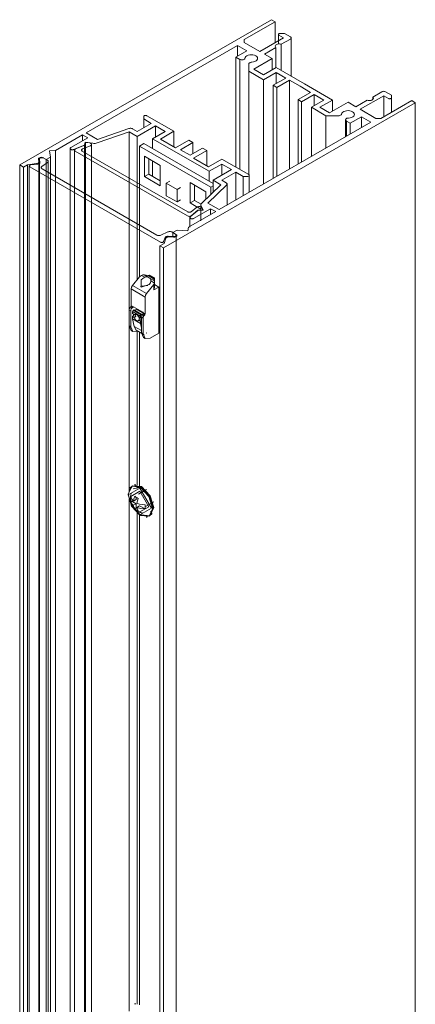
# Model space of a CAD drawing. Header units: millimetres. Extents: x -6559 to -5549, y 220 to 1800.
# Tile 4 of 4: x -6071 to -5993, y 1607 to 1800. Entities that reach past the tile are written whole.
import ezdxf

# ---------------------------------------------------------------- set-up
doc = ezdxf.new("R2010")
doc.units = ezdxf.units.MM
doc.layers.add('E-LITE-EQPM', color=7, linetype='Continuous', lineweight=20)

# ---------------------------------------------------------------- blocks, each defined once
blk = doc.blocks.new('VIA Surface_L - 00 VIA SURFACE L-575343-00 Isometrico PDF')
at = {"color": 7, "lineweight": 9, "true_color": 0xfefefe}
for p, q in [((-6934.33, 1748.11), (-6932.95, 1749.83)), ((-6932.53, 1750.09), (-6931.91, 1749.73)), ((-6931.23, 1749.72), (-6932.04, 1750.19)), ((-6930.21, 1749.51), (-6931.2, 1750.08)), ((-6930.21, 1749.59), (-6931.06, 1750.08)), ((-6931, 1750.11), (-6931.01, 1750.05)), ((-6930.85, 1750.08), (-6931, 1750.11)), ((-6930.1, 1749.65), (-6930.95, 1750.14)), ((-6930.85, 1749.96), (-6930.85, 1750.08)), ((-6930.85, 1750.08), (-6930, 1749.59)), ((-6929.99, 1749.01), (-6930.83, 1749.49)), ((-6930.03, 1748.64), (-6930.68, 1749.02)), ((-6930.16, 1749.62), (-6930, 1749.59)), ((-6930.16, 1749.43), (-6930.16, 1749.62)), ((-6930, 1749.59), (-6930, 1749.01)), ((-6929.99, 1747.65), (-6929.99, 1748.96)), ((-6934.59, 1747.43), (-6931.84, 1745.84)), ((-6934.59, 1744.09), (-6934.59, 1747.43)), ((-6931.57, 1746.52), (-6934.33, 1748.11)), ((-6932.6, 1747.99), (-6932.72, 1747.9)), ((-6931.28, 1748.11), (-6932.6, 1747.99)), ((-6931.57, 1746.52), (-6930.11, 1748.33)), ((-6930.11, 1748.33), (-6930.11, 1747.24)), ((-6930.11, 1747.24), (-6929.15, 1747.8)), ((-6930.11, 1747.24), (-6930, 1747.73)), ((-6929.15, 1747.8), (-6930, 1748.29)), ((-6929.15, 1747.8), (-6929.15, 1738.73)), ((-6931.84, 1742.5), (-6931.84, 1745.84)), ((-6934.98, 1743.28), (-6934.98, 1740.18)), ((-6934.98, 1743.28), (-6934.66, 1743.1)), ((-6934.66, 1743.91), (-6934.81, 1743.74)), ((-6934.81, 1743.74), (-6934.49, 1743.55)), ((-6934.66, 1743.91), (-6934.35, 1743.73)), ((-6934.25, 1743.9), (-6934.59, 1744.09)), ((-6934.49, 1743.55), (-6934.32, 1743.76)), ((-6934.27, 1743.8), (-6934.13, 1743.89)), ((-6934.18, 1743.22), (-6934.03, 1743.31)), ((-6934.18, 1743.22), (-6932.62, 1742.32)), ((-6932.29, 1742.84), (-6934.13, 1743.9)), ((-6934.03, 1743.31), (-6932.48, 1742.41)), ((-6933.86, 1743.21), (-6933.5, 1743.41)), ((-6933.5, 1743.41), (-6932.18, 1742.65)), ((-6933.5, 1743.41), (-6933.27, 1743.3)), ((-6932.93, 1743.2), (-6933.01, 1743.16)), ((-6934.66, 1740), (-6934.66, 1743.1)), ((-6934.31, 1742.97), (-6932.75, 1742.07)), ((-6934.29, 1742.57), (-6934.31, 1742.97)), ((-6934.31, 1741.54), (-6934.29, 1742)), ((-6934.31, 1741.54), (-6932.76, 1740.64)), ((-6933.96, 1740.06), (-6934.31, 1741.54)), ((-6934.29, 1742.57), (-6933.96, 1742.37)), ((-6934.29, 1742), (-6934.09, 1742.21)), ((-6934.29, 1742), (-6933.97, 1741.81)), ((-6934.09, 1742.21), (-6934.1, 1742.46)), ((-6934.09, 1742.21), (-6933.65, 1741.95)), ((-6932.73, 1741.67), (-6933.06, 1741.86)), ((-6933.06, 1741.28), (-6932.74, 1741.1)), ((-6932.54, 1741.31), (-6932.98, 1741.57)), ((-6932.75, 1743.1), (-6932.84, 1743.05)), ((-6932.73, 1741.67), (-6932.75, 1742.07)), ((-6932.74, 1741.1), (-6932.54, 1741.3)), ((-6932.55, 1741.71), (-6932.73, 1741.67)), ((-6932.62, 1742.32), (-6932.48, 1742.41)), ((-6932.54, 1742.88), (-6932.54, 1742.98)), ((-6932.54, 1741.87), (-6932.22, 1741.69)), ((-6932.54, 1738.77), (-6932.54, 1741.87)), ((-6932.48, 1742.41), (-6932.47, 1742.21)), ((-6932.47, 1742.21), (-6932.37, 1742.27)), ((-6932.42, 1742.82), (-6932.42, 1742.81)), ((-6932.2, 1742.54), (-6932.37, 1742.33)), ((-6932.37, 1742.33), (-6932.05, 1742.14)), ((-6932.22, 1742.5), (-6931.91, 1742.32)), ((-6932.22, 1741.69), (-6932.22, 1738.59)), ((-6932.18, 1742.7), (-6931.84, 1742.5)), ((-6932.05, 1742.14), (-6931.91, 1742.32)), ((-6934.98, 1740.18), (-6934.57, 1739.27)), ((-6934.98, 1740.18), (-6934.66, 1740)), ((-6934.57, 1739.27), (-6934.25, 1739.08)), ((-6933.96, 1740.06), (-6932.54, 1739.24)), ((-6933.57, 1739.31), (-6933.95, 1740.03)), ((-6933.95, 1740.03), (-6932.54, 1739.22)), ((-6933.59, 1739.32), (-6932.04, 1738.42)), ((-6932.76, 1740.64), (-6932.74, 1741.1)), ((-6932.54, 1739.74), (-6932.76, 1740.64)), ((-6932.22, 1738.59), (-6932.54, 1738.77)), ((-6932.54, 1738.77), (-6932.13, 1737.86)), ((-6932.13, 1737.86), (-6931.81, 1737.67)), ((-6931.65, 1738.81), (-6931.48, 1738.71)), ((-6929.15, 1738.73), (-6930.81, 1737.77)), ((-6934.94, 1707.66), (-6934.34, 1708.66)), ((-6934.3, 1708.67), (-6934.88, 1707.66)), ((-6934.28, 1708.7), (-6934.42, 1708.62)), ((-6934.28, 1708.7), (-6932.58, 1708.53)), ((-6932.53, 1708.55), (-6934.22, 1708.72)), ((-6932.76, 1708.44), (-6934.18, 1708.1)), ((-6932.78, 1708.41), (-6933.69, 1708.73)), ((-6932.78, 1708.41), (-6931.06, 1706.66)), ((-6932.35, 1708.35), (-6932.44, 1708.45)), ((-6934.63, 1706.61), (-6932.86, 1707.63)), ((-6933.6, 1706), (-6933.6, 1706.41)), ((-6931.53, 1707.98), (-6933.14, 1707.05)), ((-6931.05, 1706.64), (-6930.32, 1704.31)), ((-6933.6, 1705.18), (-6934.67, 1705.8)), ((-6933.6, 1705.18), (-6934.15, 1704.87)), ((-6934.14, 1705.69), (-6933.6, 1706)), ((-6933.6, 1704.35), (-6933.6, 1705.18)), ((-6932.9, 1704.77), (-6933.44, 1704.46)), ((-6932.9, 1704.77), (-6931.83, 1704.16)), ((-6931.74, 1704.63), (-6930.1, 1705.57)), ((-6930.18, 1704.47), (-6930.18, 1704.53)), ((-6933.88, 1704.19), (-6933.6, 1704.35)), ((-6932.86, 1702.98), (-6933.78, 1704.1)), ((-6933.6, 1704.35), (-6933.38, 1704.22)), ((-6932.78, 1702.88), (-6931.08, 1702.71)), ((-6930.95, 1702.78), (-6932.58, 1702.98)), ((-6932.52, 1703.02), (-6930.92, 1702.81)), ((-6931.02, 1702.73), (-6930.88, 1702.81)), ((-6930.18, 1704.35), (-6930.88, 1702.81)), ((-6930.79, 1703.53), (-6930.35, 1703.9))]:
    blk.add_line(p, q, dxfattribs=at)
for points in [[(-6932.95, 1749.83, 0), (-6932.74, 1749.97, 0), (-6932.53, 1750.09, 0)], [(-6932.6, 1749.2, 0), (-6932.28, 1749.51, 0), (-6931.91, 1749.73, 0)], [(-6931, 1748.29, 0), (-6932.6, 1747.76, 0), (-6932.6, 1749.2, 0)], [(-6932.53, 1750.09, 0), (-6932.29, 1750.17, 0), (-6932.04, 1750.19, 0)], [(-6932.04, 1750.19, 0), (-6931.61, 1750.16, 0), (-6931.2, 1750.08, 0)], [(-6931.91, 1749.73, 0), (-6931.68, 1749.78, 0), (-6931.45, 1749.78, 0), (-6931.23, 1749.72, 0)], [(-6930.83, 1749.49, 0), (-6931, 1749.62, 0), (-6931.23, 1749.72, 0)], [(-6930.68, 1749.02, 0), (-6930.78, 1748.65, 0), (-6931, 1748.29, 0)], [(-6930.68, 1749.02, 0), (-6930.68, 1749.21, 0), (-6930.73, 1749.36, 0), (-6930.83, 1749.49, 0)], [(-6929.99, 1749.01, 0), (-6930.06, 1749.27, 0), (-6930.21, 1749.51, 0)], [(-6930.03, 1748.64, 0), (-6930, 1748.85, 0), (-6929.99, 1749.01, 0)], [(-6934.59, 1747.43, 0), (-6934.52, 1747.78, 0), (-6934.33, 1748.11, 0)], [(-6930.11, 1748.33, 0), (-6930.07, 1748.49, 0), (-6930.03, 1748.64, 0)], [(-6931.84, 1745.84, 0), (-6931.76, 1746.18, 0), (-6931.57, 1746.52, 0)], [(-6934.81, 1743.74, 0), (-6934.93, 1743.51, 0), (-6934.98, 1743.28, 0)], [(-6934.59, 1744.09, 0), (-6934.61, 1744, 0), (-6934.66, 1743.91, 0)], [(-6934.66, 1743.1, 0), (-6934.62, 1743.33, 0), (-6934.49, 1743.55, 0)], [(-6934.25, 1743.9, 0), (-6934.26, 1743.88, 0), (-6934.27, 1743.86, 0), (-6934.29, 1743.83, 0), (-6934.3, 1743.79, 0), (-6934.32, 1743.76, 0)], [(-6934.31, 1742.97, 0), (-6934.27, 1743.11, 0), (-6934.18, 1743.22, 0)], [(-6934.13, 1743.9, 0), (-6934.2, 1743.92, 0), (-6934.25, 1743.9, 0)], [(-6933.65, 1741.95, 0), (-6933.82, 1741.9, 0), (-6933.97, 1741.81, 0)], [(-6933.97, 1741.81, 0), (-6933.87, 1741.57, 0), (-6933.71, 1741.36, 0), (-6933.53, 1741.21, 0), (-6933.34, 1741.14, 0), (-6933.18, 1741.17, 0), (-6933.06, 1741.28, 0)], [(-6933.06, 1741.86, 0), (-6933.19, 1742.08, 0), (-6933.35, 1742.28, 0), (-6933.53, 1742.42, 0), (-6933.7, 1742.48, 0), (-6933.85, 1742.47, 0), (-6933.96, 1742.37, 0)], [(-6933.96, 1742.37, 0), (-6933.82, 1742.37, 0), (-6933.66, 1742.35, 0)], [(-6932.95, 1741.77, 0), (-6932.96, 1741.82, 0), (-6932.97, 1741.87, 0), (-6932.98, 1741.92, 0), (-6933, 1741.97, 0), (-6933.01, 1742.01, 0), (-6933.03, 1742.05, 0), (-6933.06, 1742.1, 0), (-6933.08, 1742.13, 0), (-6933.11, 1742.17, 0), (-6933.13, 1742.2, 0), (-6933.16, 1742.23, 0), (-6933.18, 1742.26, 0), (-6933.21, 1742.28, 0), (-6933.24, 1742.31, 0), (-6933.26, 1742.33, 0), (-6933.29, 1742.35, 0), (-6933.32, 1742.36, 0), (-6933.34, 1742.38, 0), (-6933.37, 1742.39, 0), (-6933.39, 1742.4, 0), (-6933.42, 1742.42, 0), (-6933.44, 1742.43, 0), (-6933.46, 1742.44, 0), (-6933.49, 1742.44, 0), (-6933.51, 1742.45, 0), (-6933.53, 1742.46, 0), (-6933.55, 1742.46, 0), (-6933.57, 1742.47, 0), (-6933.59, 1742.47, 0), (-6933.61, 1742.48, 0), (-6933.64, 1742.48, 0), (-6933.66, 1742.48, 0), (-6933.68, 1742.48, 0), (-6933.7, 1742.49, 0), (-6933.71, 1742.49, 0), (-6933.73, 1742.49, 0), (-6933.75, 1742.49, 0), (-6933.76, 1742.49, 0)], [(-6933.66, 1742.35, 0), (-6933.7, 1742.17, 0), (-6933.65, 1741.95, 0)], [(-6933.06, 1741.28, 0), (-6933, 1741.42, 0), (-6932.98, 1741.57, 0)], [(-6932.98, 1741.57, 0), (-6932.95, 1741.74, 0), (-6932.95, 1741.77, 0)], [(-6932.75, 1742.07, 0), (-6932.72, 1742.21, 0), (-6932.62, 1742.32, 0)], [(-6932.37, 1742.33, 0), (-6932.5, 1742.1, 0), (-6932.54, 1741.87, 0)], [(-6932.18, 1742.7, 0), (-6932.23, 1742.78, 0), (-6932.29, 1742.84, 0)], [(-6932.22, 1741.69, 0), (-6932.18, 1741.92, 0), (-6932.05, 1742.14, 0)], [(-6932.2, 1742.54, 0), (-6932.18, 1742.57, 0), (-6932.17, 1742.61, 0), (-6932.17, 1742.64, 0), (-6932.17, 1742.68, 0), (-6932.18, 1742.7, 0)], [(-6931.91, 1742.32, 0), (-6931.85, 1742.41, 0), (-6931.84, 1742.5, 0)], [(-6933.36, 1739.13, 0), (-6934.25, 1739.08, 0), (-6934.66, 1740, 0)], [(-6930.81, 1737.77, 0), (-6931.81, 1737.67, 0), (-6932.22, 1738.59, 0)], [(-6934.47, 1708.57, 0), (-6935.17, 1707.03, 0), (-6934.47, 1704.67, 0), (-6932.78, 1702.88, 0)], [(-6932.72, 1708.45, 0), (-6934.42, 1708.62, 0), (-6935.13, 1707.06, 0)], [(-6934.63, 1708.47, 0), (-6934.7, 1708.4, 0), (-6934.76, 1708.34, 0), (-6934.81, 1708.27, 0), (-6934.87, 1708.2, 0), (-6934.89, 1708.16, 0)], [(-6933.92, 1708.84, 0), (-6933.84, 1708.86, 0), (-6933.75, 1708.87, 0), (-6933.66, 1708.88, 0), (-6933.65, 1708.88, 0)], [(-6930.56, 1703.31, 0), (-6930.38, 1704.26, 0), (-6931.08, 1706.62, 0), (-6932.78, 1708.41, 0)], [(-6932.58, 1708.53, 0), (-6930.88, 1706.74, 0), (-6930.18, 1704.37, 0)], [(-6930.83, 1702.86, 0), (-6930.13, 1704.41, 0), (-6930.83, 1706.76, 0), (-6932.53, 1708.55, 0)], [(-6934.69, 1705.5, 0), (-6935.13, 1706.9, 0), (-6932.86, 1708.21, 0)], [(-6935.13, 1707.06, 0), (-6934.42, 1704.69, 0), (-6932.72, 1702.9, 0)], [(-6934.53, 1707.23, 0), (-6934.58, 1707.1, 0), (-6934.62, 1706.96, 0), (-6934.65, 1706.83, 0), (-6934.67, 1706.71, 0), (-6934.69, 1706.59, 0), (-6934.7, 1706.48, 0), (-6934.71, 1706.37, 0), (-6934.71, 1706.26, 0), (-6934.71, 1706.2, 0)], [(-6934.67, 1705.8, 0), (-6934.71, 1706.23, 0), (-6934.66, 1706.61, 0)], [(-6934.14, 1705.69, 0), (-6934.52, 1706.12, 0), (-6934.66, 1706.61, 0)], [(-6933.88, 1706.64, 0), (-6934.04, 1706.16, 0), (-6934.14, 1705.69, 0)], [(-6933.88, 1706.64, 0), (-6933.73, 1706.52, 0), (-6933.56, 1706.41, 0)], [(-6933.17, 1706.23, 0), (-6933.37, 1706.32, 0), (-6933.56, 1706.41, 0)], [(-6932.86, 1708.21, 0), (-6930.6, 1704.29, 0), (-6932.86, 1702.98, 0)], [(-6932.86, 1707.63, 0), (-6931.09, 1704.57, 0), (-6932.86, 1703.55, 0)], [(-6934.67, 1705.8, 0), (-6934.6, 1705.47, 0), (-6934.43, 1705.15, 0), (-6934.15, 1704.87, 0)], [(-6933.25, 1703.68, 0), (-6933.33, 1703.73, 0), (-6933.41, 1703.78, 0), (-6933.49, 1703.84, 0), (-6933.56, 1703.89, 0), (-6933.63, 1703.94, 0), (-6933.69, 1704, 0), (-6933.75, 1704.05, 0), (-6933.81, 1704.1, 0), (-6933.86, 1704.16, 0), (-6933.92, 1704.21, 0), (-6933.97, 1704.27, 0), (-6934.01, 1704.32, 0), (-6934.06, 1704.38, 0), (-6934.1, 1704.43, 0), (-6934.15, 1704.49, 0), (-6934.19, 1704.54, 0), (-6934.22, 1704.6, 0), (-6934.26, 1704.66, 0), (-6934.3, 1704.72, 0), (-6934.33, 1704.77, 0), (-6934.36, 1704.83, 0), (-6934.39, 1704.89, 0), (-6934.43, 1704.96, 0), (-6934.45, 1705.02, 0), (-6934.48, 1705.08, 0), (-6934.51, 1705.15, 0), (-6934.53, 1705.21, 0), (-6934.56, 1705.28, 0), (-6934.58, 1705.35, 0), (-6934.6, 1705.42, 0), (-6934.62, 1705.5, 0), (-6934.64, 1705.57, 0), (-6934.65, 1705.64, 0)], [(-6934.15, 1704.87, 0), (-6934.05, 1704.49, 0), (-6933.88, 1704.19, 0)], [(-6933.44, 1705.28, 0), (-6933.34, 1705.75, 0), (-6933.17, 1706.23, 0)], [(-6933.44, 1705.28, 0), (-6932.94, 1705.12, 0), (-6932.4, 1705.02, 0), (-6931.84, 1704.98, 0)], [(-6933.44, 1704.46, 0), (-6932.68, 1704.24, 0), (-6931.83, 1704.16, 0)], [(-6933.17, 1703.78, 0), (-6933.34, 1704.09, 0), (-6933.44, 1704.46, 0)], [(-6931.83, 1704.16, 0), (-6931.79, 1704.54, 0), (-6931.84, 1704.98, 0)], [(-6933.56, 1703.97, 0), (-6933.73, 1704.07, 0), (-6933.88, 1704.19, 0)], [(-6933.56, 1703.97, 0), (-6933.37, 1703.87, 0), (-6933.17, 1703.78, 0)], [(-6932.28, 1703.33, 0), (-6932.42, 1703.36, 0), (-6932.55, 1703.39, 0), (-6932.68, 1703.43, 0), (-6932.8, 1703.47, 0), (-6932.91, 1703.51, 0), (-6933.01, 1703.56, 0), (-6933.11, 1703.61, 0), (-6933.21, 1703.66, 0), (-6933.25, 1703.68, 0)], [(-6930.32, 1704.29, 0), (-6931.05, 1702.72, 0), (-6932.78, 1702.88, 0)], [(-6931.38, 1702.59, 0), (-6931.46, 1702.57, 0), (-6931.55, 1702.56, 0), (-6931.64, 1702.56, 0), (-6931.65, 1702.55, 0)], [(-6930.67, 1702.97, 0), (-6930.6, 1703.03, 0), (-6930.54, 1703.09, 0), (-6930.49, 1703.16, 0), (-6930.43, 1703.24, 0), (-6930.41, 1703.27, 0)], [(-6933.92, 1606.78, 0), (-6933.84, 1606.8, 0), (-6933.75, 1606.81, 0), (-6933.66, 1606.81, 0), (-6933.65, 1606.81, 0)]]:
    blk.add_polyline3d(points, dxfattribs=at)
at = {"layer": 'E-LITE-EQPM', "lineweight": 9}
for p, q in [((-6906.99, 1800.39), (-6956.49, 1771.81)), ((-6912.33, 1796.49), (-6906.28, 1799.98)), ((-6906.28, 1799.98), (-6906.99, 1800.39)), ((-6906.28, 1795.84), (-6906.28, 1799.98)), ((-6905.63, 1797.49), (-6905.63, 1795.73)), ((-6904.45, 1797.7), (-6905.27, 1797.7)), ((-6903.26, 1797.01), (-6904.45, 1797.7)), ((-6912.33, 1795.91), (-6912.33, 1796.49)), ((-6909.24, 1794.13), (-6912.33, 1795.91)), ((-6904.61, 1796.81), (-6909.24, 1794.13)), ((-6905.52, 1797.34), (-6904.61, 1796.81)), ((-6905.06, 1795.55), (-6903.26, 1796.59)), ((-6905.06, 1790.41), (-6905.06, 1795.55)), ((-6903.11, 1789.29), (-6903.11, 1796.8)), ((-6943.4, 1778.14), (-6913.63, 1795.33)), ((-6911.8, 1794.27), (-6913.97, 1793.01)), ((-6913.63, 1795.33), (-6911.8, 1794.27)), ((-6913.63, 1793.2), (-6913.63, 1795.33)), ((-6908.38, 1793.63), (-6906.12, 1794.94)), ((-6906.85, 1792.75), (-6908.38, 1793.63)), ((-6906.12, 1791), (-6906.12, 1794.94)), ((-6913.97, 1793.01), (-6913.22, 1792.58)), ((-6913.97, 1771.36), (-6913.97, 1793.01)), ((-6913.22, 1770.93), (-6913.22, 1792.58)), ((-6911.42, 1791.67), (-6911.42, 1790.25)), ((-6910.46, 1790.67), (-6906.85, 1792.75)), ((-6906.85, 1790.55), (-6906.85, 1792.75)), ((-6911.42, 1790.25), (-6908.55, 1788.59)), ((-6911.42, 1769.91), (-6911.42, 1790.25)), ((-6908.55, 1789.57), (-6910.46, 1790.67)), ((-6906.07, 1791), (-6908.55, 1789.57)), ((-6908.55, 1788.59), (-6906.07, 1790.02)), ((-6900.52, 1787.79), (-6906.07, 1791)), ((-6906.07, 1790.02), (-6904.16, 1788.91)), ((-6906.07, 1787.81), (-6906.07, 1790.02)), ((-6908.55, 1768.05), (-6908.55, 1788.59)), ((-6904.16, 1788.91), (-6906.64, 1787.49)), ((-6905.93, 1787.08), (-6903.46, 1788.51)), ((-6903.46, 1788.51), (-6901.37, 1787.3)), ((-6903.46, 1770.99), (-6903.46, 1788.51)), ((-6894.97, 1784.59), (-6900.52, 1787.79)), ((-6906.64, 1787.49), (-6905.93, 1787.08)), ((-6906.64, 1769.16), (-6906.64, 1787.49)), ((-6905.93, 1769.56), (-6905.93, 1787.08)), ((-6899.29, 1786.1), (-6901.76, 1784.67)), ((-6901.37, 1787.3), (-6899.29, 1786.1)), ((-6885.28, 1786.21), (-6887.08, 1785.17)), ((-6883.36, 1785.53), (-6884.55, 1786.21)), ((-6928.2, 1755.48), (-6878.7, 1784.06)), ((-6901.76, 1784.67), (-6901.05, 1784.26)), ((-6901.76, 1771.97), (-6901.76, 1784.67)), ((-6901.05, 1784.26), (-6898.58, 1785.69)), ((-6901.05, 1772.38), (-6901.05, 1784.26)), ((-6896.67, 1784.59), (-6899.14, 1783.16)), ((-6898.58, 1785.69), (-6896.67, 1784.59)), ((-6898.58, 1783.48), (-6898.58, 1785.69)), ((-6897.45, 1783.16), (-6894.97, 1784.59)), ((-6891.93, 1784.14), (-6895.54, 1782.06)), ((-6894.97, 1782.38), (-6894.97, 1784.59)), ((-6890.4, 1783.26), (-6891.93, 1784.14)), ((-6888.14, 1784.56), (-6890.4, 1783.26)), ((-6889.54, 1782.76), (-6884.9, 1785.43)), ((-6887.08, 1784.66), (-6887.08, 1785.17)), ((-6879.41, 1784.47), (-6885.46, 1780.98)), ((-6884.9, 1785.43), (-6883.99, 1784.9)), ((-6884.9, 1781.3), (-6884.9, 1785.43)), ((-6883.36, 1785.05), (-6883.36, 1785.53)), ((-6883.36, 1782.18), (-6883.36, 1785.05)), ((-6883.36, 1784.95), (-6883.36, 1785.05)), ((-6878.7, 1784.06), (-6879.41, 1784.47)), ((-6878.7, 1563.61), (-6878.7, 1784.06)), ((-6899.14, 1783.16), (-6896.27, 1781.5)), ((-6899.14, 1773.48), (-6899.14, 1783.16)), ((-6895.54, 1782.06), (-6897.45, 1783.16)), ((-6886.46, 1780.98), (-6889.54, 1782.76)), ((-6930.63, 1780), (-6933.39, 1778.41)), ((-6932.11, 1781.33), (-6932.11, 1780.86)), ((-6932.11, 1780.86), (-6930.63, 1780)), ((-6932.11, 1779.15), (-6932.11, 1780.86)), ((-6926.21, 1778.43), (-6931.49, 1781.48)), ((-6887.47, 1780.22), (-6917.24, 1763.03)), ((-6896.27, 1781.5), (-6893.81, 1781.5)), ((-6896.27, 1775.14), (-6896.27, 1781.5)), ((-6892.4, 1780.71), (-6892.4, 1777.37)), ((-6892.23, 1780.46), (-6891.48, 1780.03)), ((-6892.23, 1777.48), (-6892.23, 1780.46)), ((-6891.48, 1780.03), (-6889.31, 1781.28)), ((-6891.48, 1777.91), (-6891.48, 1780.03)), ((-6889.31, 1781.28), (-6887.47, 1780.22)), ((-6889.31, 1779.16), (-6889.31, 1781.28)), ((-6885.46, 1780.98), (-6886.46, 1780.98)), ((-6941.16, 1776.84), (-6943.4, 1778.14)), ((-6941.24, 1776.14), (-6934.94, 1778.33)), ((-6935, 1778.98), (-6941.16, 1776.84)), ((-6934.94, 1778.33), (-6933.39, 1777.43)), ((-6934.94, 1769.21), (-6934.94, 1778.33)), ((-6933.39, 1778.41), (-6934.28, 1778.93)), ((-6933.39, 1777.43), (-6929.78, 1779.51)), ((-6927.87, 1778.41), (-6930.35, 1776.98)), ((-6929.78, 1779.51), (-6927.87, 1778.41)), ((-6929.78, 1777.31), (-6929.78, 1779.51)), ((-6928.82, 1776.92), (-6926.21, 1778.43)), ((-6926.21, 1775.41), (-6926.21, 1778.43)), ((-6949.45, 1774.65), (-6944.11, 1777.73)), ((-6943.1, 1777.15), (-6946.42, 1775.23)), ((-6944.11, 1777.73), (-6943.1, 1777.15)), ((-6944.11, 1776.56), (-6944.11, 1777.73)), ((-6943.73, 1775.72), (-6943.64, 1776.3)), ((-6943.57, 1776.26), (-6943.65, 1775.71)), ((-6943.64, 1776.3), (-6942.11, 1776.07)), ((-6943.64, 1775.71), (-6943.64, 1776.3)), ((-6942.74, 1776.14), (-6943.57, 1776.26)), ((-6943.1, 1777.14), (-6943.1, 1777.15)), ((-6933.39, 1768.32), (-6933.39, 1777.43)), ((-6930.35, 1776.98), (-6919.24, 1770.57)), ((-6930.35, 1775.02), (-6930.35, 1776.98)), ((-6925.86, 1775.21), (-6928.82, 1776.92)), ((-6923.24, 1776.72), (-6925.86, 1775.21)), ((-6924.9, 1774.82), (-6922.43, 1776.25)), ((-6922.43, 1776.25), (-6923.24, 1776.72)), ((-6922.43, 1774.04), (-6922.43, 1776.25)), ((-6950.62, 1774.58), (-6949.45, 1774.65)), ((-6950.41, 1773.36), (-6950.62, 1774.58)), ((-6949.45, 1769.53), (-6949.45, 1774.65)), ((-6946.55, 1775.05), (-6946.55, 1767.86)), ((-6945.88, 1774.85), (-6943.73, 1775.72)), ((-6945.71, 1774.73), (-6945.71, 1767.38)), ((-6945.57, 1774.54), (-6923.48, 1761.78)), ((-6943.65, 1775.71), (-6945.5, 1774.96)), ((-6923.45, 1762.58), (-6944.19, 1774.55)), ((-6944.12, 1774.96), (-6942.57, 1775.59)), ((-6942.34, 1773.49), (-6942.34, 1775.84)), ((-6932.93, 1775.53), (-6932.08, 1776.02)), ((-6918.93, 1767.45), (-6932.93, 1775.53)), ((-6932.93, 1775.53), (-6932.93, 1768.05)), ((-6932.08, 1776.02), (-6918.47, 1768.17)), ((-6922.99, 1773.72), (-6924.9, 1774.82)), ((-6920.52, 1775.15), (-6922.99, 1773.72)), ((-6922.32, 1773.16), (-6919.7, 1774.68)), ((-6919.7, 1774.68), (-6920.52, 1775.15)), ((-6919.7, 1771.65), (-6919.7, 1774.68)), ((-6952.71, 1772.45), (-6952.81, 1772.96)), ((-6952.71, 1520.88), (-6952.71, 1772.42)), ((-6952.62, 1772.95), (-6952.62, 1770.89)), ((-6952.61, 1772.92), (-6952.5, 1772.34)), ((-6952.13, 1771.5), (-6951, 1772.3)), ((-6951.96, 1773.27), (-6951.85, 1773.22)), ((-6951.85, 1773.22), (-6951.25, 1772.87)), ((-6951.04, 1772.74), (-6951.76, 1773.15)), ((-6951.25, 1772.87), (-6950.41, 1773.36)), ((-6950.87, 1770.32), (-6950.87, 1772.51)), ((-6950.41, 1770.08), (-6950.41, 1773.36)), ((-6931.97, 1769.53), (-6931.97, 1773.53)), ((-6931.97, 1773.53), (-6928.86, 1771.74)), ((-6931.12, 1773.04), (-6931.12, 1770.02)), ((-6930.35, 1769.57), (-6930.35, 1772.6)), ((-6919.35, 1771.45), (-6922.32, 1773.16)), ((-6916.74, 1772.96), (-6919.35, 1771.45)), ((-6911.45, 1769.91), (-6916.74, 1772.96)), ((-6956.49, 1771.81), (-6955.76, 1771.4)), ((-6956.49, 1771.81), (-6956.49, 1518.7)), ((-6955.76, 1771.4), (-6954.94, 1771.87)), ((-6955.76, 1519.12), (-6955.76, 1771.4)), ((-6954.94, 1771.87), (-6953.16, 1772.09)), ((-6954.94, 1519.59), (-6954.94, 1771.87)), ((-6954.6, 1771.62), (-6954.6, 1519.79)), ((-6954.49, 1771.46), (-6928.81, 1756.63)), ((-6952.93, 1772), (-6954.3, 1771.83)), ((-6929.51, 1758.02), (-6952.09, 1771.06)), ((-6928.86, 1771.74), (-6928.86, 1767.74)), ((-6919.24, 1770.57), (-6916.77, 1772)), ((-6919.24, 1768.61), (-6919.24, 1770.57)), ((-6914.86, 1770.9), (-6918.47, 1768.82)), ((-6916.77, 1772), (-6914.86, 1770.9)), ((-6916.77, 1769.8), (-6916.77, 1772)), ((-6916.77, 1768.82), (-6914.01, 1770.41)), ((-6914.01, 1770.41), (-6912.53, 1769.55)), ((-6914.01, 1764.9), (-6914.01, 1770.41)), ((-6931.97, 1769.53), (-6931.12, 1770.02)), ((-6928.86, 1767.74), (-6931.97, 1769.53)), ((-6931.12, 1770.02), (-6928.86, 1768.72)), ((-6927.67, 1768.22), (-6926.96, 1768.63)), ((-6922.99, 1768.35), (-6919.88, 1766.55)), ((-6922.99, 1764.35), (-6922.99, 1768.35)), ((-6918.47, 1768.82), (-6916.92, 1767.92)), ((-6918.47, 1766.43), (-6918.47, 1768.82)), ((-6915.88, 1768.3), (-6916.77, 1768.82)), ((-6912.53, 1769.55), (-6911.71, 1769.55)), ((-6912.53, 1765.76), (-6912.53, 1769.55)), ((-6911.35, 1766.44), (-6911.35, 1769.76)), ((-6925.55, 1767), (-6927.67, 1768.22)), ((-6927.67, 1768.22), (-6927.67, 1765.77)), ((-6925.55, 1767), (-6924.84, 1767.41)), ((-6925.55, 1764.55), (-6925.55, 1767)), ((-6922.14, 1767.86), (-6922.14, 1764.84)), ((-6916.92, 1767.92), (-6920.7, 1764.28)), ((-6919.88, 1766.55), (-6919.88, 1765.07)), ((-6919.49, 1764.33), (-6915.79, 1767.89)), ((-6918.47, 1767.72), (-6918.93, 1767.45)), ((-6918.93, 1765.99), (-6918.93, 1767.45)), ((-6915.7, 1763.92), (-6915.7, 1768.06)), ((-6927.67, 1765.77), (-6925.55, 1764.55)), ((-6925.55, 1764.55), (-6924.84, 1764.96)), ((-6922.99, 1764.35), (-6922.14, 1764.84)), ((-6922.14, 1764.84), (-6920.8, 1764.07)), ((-6917.95, 1762.63), (-6923.29, 1759.55)), ((-6921.58, 1763.53), (-6922.99, 1764.35)), ((-6921.43, 1762.85), (-6922.94, 1761.61)), ((-6921.66, 1763.51), (-6922.75, 1762.62)), ((-6922.74, 1761.82), (-6921.44, 1762.89)), ((-6922.29, 1761.29), (-6918.96, 1763.21)), ((-6921.44, 1762.89), (-6920.49, 1762.94)), ((-6920.42, 1762.9), (-6921.43, 1762.85)), ((-6920.86, 1763.95), (-6920.86, 1760.85)), ((-6920.82, 1763.78), (-6920.42, 1762.9)), ((-6920.49, 1762.94), (-6920.71, 1763.42)), ((-6917.24, 1763.03), (-6919.49, 1764.33)), ((-6918.96, 1763.21), (-6917.95, 1762.63)), ((-6918.96, 1763.21), (-6918.96, 1762.04)), ((-6923.01, 1761.46), (-6923.01, 1759.56)), ((-6927.35, 1758.65), (-6928.74, 1758)), ((-6925.52, 1758.99), (-6926.36, 1758.5)), ((-6923.4, 1758.87), (-6925.52, 1758.99)), ((-6923.29, 1759.55), (-6923.4, 1758.87)), ((-6928.18, 1756.74), (-6927.88, 1757.54)), ((-6927.72, 1757.4), (-6928.1, 1756.37)), ((-6927.29, 1757.78), (-6926.29, 1757.72)), ((-6926.22, 1757.6), (-6927.09, 1757.66)), ((-6925.88, 1758.21), (-6926.6, 1758.63)), ((-6926.36, 1758.5), (-6925.76, 1758.16)), ((-6925.73, 1536.45), (-6925.73, 1758)), ((-6928.1, 1756.37), (-6928.92, 1755.9)), ((-6928.92, 1755.9), (-6928.2, 1755.48)), ((-6928.92, 1534.61), (-6928.92, 1755.9)), ((-6928.2, 1535.03), (-6928.2, 1755.48))]:
    blk.add_line(p, q, dxfattribs=at)
at = {"layer": 'E-LITE-EQPM', "color": 7, "lineweight": 9, "true_color": 0xfafafa}
for p, q in [((-6943.57, 1774.19), (-6943.57, 1776.26)), ((-6943.73, 1774.29), (-6943.73, 1775.68)), ((-6943.65, 1774.24), (-6943.65, 1775.71)), ((-6943.64, 1774.24), (-6943.64, 1775.71)), ((-6951.25, 1772.31), (-6951.25, 1772.86)), ((-6951.25, 1770.6), (-6951.25, 1772.24)), ((-6942.34, 1765.43), (-6942.34, 1773.49)), ((-6954.59, 1771.65), (-6954.6, 1771.62)), ((-6952.62, 1770.89), (-6952.62, 1520.93)), ((-6950.87, 1521.94), (-6950.87, 1770.3)), ((-6950.41, 1522.21), (-6950.41, 1770.08)), ((-6949.45, 1522.76), (-6949.45, 1769.53)), ((-6934.94, 1761.15), (-6934.94, 1769.21)), ((-6946.55, 1767.86), (-6946.55, 1524.43)), ((-6945.71, 1767.33), (-6945.71, 1524.92)), ((-6933.39, 1760.26), (-6933.39, 1768.32)), ((-6932.93, 1768.05), (-6932.93, 1759.99)), ((-6920.86, 1763.12), (-6921.52, 1763.5)), ((-6926.36, 1757.61), (-6926.36, 1758.49))]:
    blk.add_line(p, q, dxfattribs=at)
at = {"layer": 'E-LITE-EQPM', "color": 7, "lineweight": 9, "true_color": 0xfefefe}
for p, q in [((-6943.73, 1766.23), (-6943.73, 1774.29)), ((-6943.65, 1766.18), (-6943.65, 1774.24)), ((-6943.64, 1766.18), (-6943.64, 1774.24)), ((-6943.57, 1766.14), (-6943.57, 1774.19)), ((-6951.25, 1521.72), (-6951.25, 1770.54)), ((-6943.73, 1526.06), (-6943.73, 1766.23)), ((-6943.65, 1526.11), (-6943.65, 1766.18)), ((-6943.64, 1526.11), (-6943.64, 1766.18)), ((-6943.57, 1526.16), (-6943.57, 1766.14)), ((-6942.34, 1526.86), (-6942.34, 1765.43)), ((-6934.94, 1743.51), (-6934.94, 1761.15)), ((-6933.39, 1749.28), (-6933.39, 1760.26)), ((-6932.93, 1759.99), (-6932.93, 1749.83)), ((-6934.94, 1707.44), (-6934.94, 1740.18)), ((-6933.39, 1708.81), (-6933.39, 1739.17)), ((-6932.93, 1738.94), (-6932.93, 1708.65)), ((-6933.39, 1708.15), (-6933.39, 1708.68)), ((-6932.93, 1708.48), (-6932.93, 1708.2)), ((-6934.94, 1605.38), (-6934.94, 1706.14)), ((-6933.39, 1606.75), (-6933.39, 1703.65)), ((-6932.93, 1703.06), (-6932.93, 1606.62))]:
    blk.add_line(p, q, dxfattribs=at)
at = {"layer": 'E-LITE-EQPM', "lineweight": 9}
for points in [[(-6905.27, 1797.7, 0), (-6905.36, 1797.69, 0), (-6905.45, 1797.67, 0), (-6905.52, 1797.64, 0), (-6905.58, 1797.59, 0), (-6905.62, 1797.54, 0), (-6905.63, 1797.49, 0), (-6905.62, 1797.43, 0), (-6905.58, 1797.38, 0), (-6905.52, 1797.34, 0)], [(-6906.24, 1795.26, 0), (-6906.19, 1795.36, 0), (-6906.09, 1795.46, 0), (-6905.96, 1795.54, 0), (-6905.79, 1795.59, 0), (-6905.61, 1795.62, 0), (-6905.42, 1795.63, 0), (-6905.23, 1795.6, 0), (-6905.06, 1795.55, 0)], [(-6903.26, 1796.59, 0), (-6903.18, 1796.66, 0), (-6903.13, 1796.73, 0), (-6903.11, 1796.8, 0), (-6903.13, 1796.88, 0), (-6903.18, 1796.95, 0), (-6903.26, 1797.01, 0)], [(-6906.12, 1794.94, 0), (-6906.2, 1795.04, 0), (-6906.25, 1795.15, 0), (-6906.25, 1795.19, 0)], [(-6913.22, 1792.58, 0), (-6913.1, 1792.53, 0), (-6912.96, 1792.49, 0), (-6912.81, 1792.48, 0), (-6912.66, 1792.49, 0), (-6912.52, 1792.52, 0), (-6912.4, 1792.57, 0), (-6912.3, 1792.63, 0), (-6912.24, 1792.71, 0), (-6912.21, 1792.8, 0)], [(-6912.21, 1792.8, 0), (-6912.15, 1792.98, 0), (-6912.01, 1793.14, 0), (-6911.81, 1793.28, 0), (-6911.55, 1793.39, 0), (-6911.25, 1793.46, 0), (-6910.94, 1793.48, 0), (-6910.62, 1793.45, 0), (-6910.33, 1793.38, 0), (-6910.07, 1793.27, 0), (-6909.88, 1793.13, 0), (-6909.75, 1792.96, 0), (-6909.7, 1792.78, 0), (-6909.73, 1792.6, 0), (-6909.83, 1792.42, 0), (-6910.01, 1792.27, 0), (-6910.25, 1792.15, 0), (-6910.54, 1792.07, 0), (-6910.85, 1792.03, 0)], [(-6910.85, 1792.03, 0), (-6911, 1792.01, 0), (-6911.14, 1791.97, 0), (-6911.26, 1791.91, 0), (-6911.35, 1791.84, 0), (-6911.4, 1791.76, 0), (-6911.42, 1791.67, 0)], [(-6884.55, 1786.21, 0), (-6884.66, 1786.26, 0), (-6884.78, 1786.29, 0), (-6884.92, 1786.3, 0), (-6885.05, 1786.29, 0), (-6885.17, 1786.26, 0), (-6885.28, 1786.21, 0)], [(-6887.08, 1785.17, 0), (-6886.99, 1785.07, 0), (-6886.95, 1784.97, 0), (-6886.96, 1784.86, 0), (-6887.01, 1784.75, 0), (-6887.11, 1784.66, 0), (-6887.25, 1784.58, 0), (-6887.41, 1784.52, 0), (-6887.59, 1784.49, 0), (-6887.78, 1784.49, 0), (-6887.97, 1784.51, 0), (-6888.14, 1784.56, 0)], [(-6883.99, 1784.9, 0), (-6883.91, 1784.87, 0), (-6883.82, 1784.85, 0), (-6883.73, 1784.84, 0), (-6883.63, 1784.85, 0), (-6883.55, 1784.87, 0), (-6883.47, 1784.9, 0), (-6883.41, 1784.95, 0), (-6883.38, 1785, 0), (-6883.36, 1785.05, 0)], [(-6893.18, 1781.83, 0), (-6893.12, 1782.01, 0), (-6892.97, 1782.18, 0), (-6892.76, 1782.31, 0), (-6892.5, 1782.42, 0), (-6892.2, 1782.48, 0), (-6891.89, 1782.5, 0), (-6891.57, 1782.47, 0), (-6891.28, 1782.39, 0), (-6891.03, 1782.28, 0), (-6890.84, 1782.13, 0), (-6890.72, 1781.96, 0), (-6890.67, 1781.78, 0), (-6890.71, 1781.6, 0), (-6890.82, 1781.43, 0), (-6891.01, 1781.28, 0), (-6891.25, 1781.16, 0), (-6891.54, 1781.08, 0), (-6891.85, 1781.05, 0)], [(-6931.49, 1781.48, 0), (-6931.57, 1781.52, 0), (-6931.65, 1781.54, 0), (-6931.75, 1781.54, 0), (-6931.84, 1781.54, 0), (-6931.93, 1781.52, 0), (-6932, 1781.48, 0), (-6932.06, 1781.44, 0), (-6932.1, 1781.39, 0), (-6932.11, 1781.33, 0)], [(-6893.81, 1781.5, 0), (-6893.66, 1781.51, 0), (-6893.51, 1781.54, 0), (-6893.38, 1781.59, 0), (-6893.28, 1781.66, 0), (-6893.22, 1781.74, 0), (-6893.18, 1781.83, 0)], [(-6891.85, 1781.05, 0), (-6892, 1781.03, 0), (-6892.14, 1780.99, 0), (-6892.25, 1780.94, 0), (-6892.34, 1780.86, 0), (-6892.39, 1780.78, 0), (-6892.4, 1780.7, 0), (-6892.38, 1780.61, 0), (-6892.32, 1780.53, 0), (-6892.23, 1780.46, 0)], [(-6934.28, 1778.93, 0), (-6934.38, 1778.97, 0), (-6934.5, 1779.01, 0), (-6934.63, 1779.03, 0), (-6934.76, 1779.03, 0), (-6934.88, 1779.01, 0), (-6935, 1778.98, 0)], [(-6942.57, 1775.59, 0), (-6942.47, 1775.64, 0), (-6942.4, 1775.7, 0), (-6942.36, 1775.78, 0), (-6942.35, 1775.85, 0), (-6942.37, 1775.93, 0), (-6942.42, 1776, 0), (-6942.51, 1776.06, 0), (-6942.62, 1776.11, 0), (-6942.74, 1776.14, 0)], [(-6942.11, 1776.07, 0), (-6941.89, 1776.05, 0), (-6941.66, 1776.06, 0), (-6941.44, 1776.09, 0), (-6941.24, 1776.14, 0)], [(-6946.42, 1775.23, 0), (-6946.49, 1775.18, 0), (-6946.53, 1775.12, 0), (-6946.55, 1775.06, 0), (-6946.54, 1775, 0), (-6946.51, 1774.95, 0), (-6946.45, 1774.89, 0), (-6946.37, 1774.85, 0), (-6946.28, 1774.82, 0), (-6946.18, 1774.81, 0), (-6946.07, 1774.81, 0), (-6945.97, 1774.82, 0), (-6945.88, 1774.85, 0)], [(-6945.5, 1774.96, 0), (-6945.59, 1774.92, 0), (-6945.66, 1774.86, 0), (-6945.7, 1774.79, 0), (-6945.71, 1774.72, 0), (-6945.69, 1774.65, 0), (-6945.64, 1774.59, 0), (-6945.57, 1774.54, 0)], [(-6944.19, 1774.55, 0), (-6944.26, 1774.6, 0), (-6944.3, 1774.67, 0), (-6944.32, 1774.73, 0), (-6944.31, 1774.8, 0), (-6944.27, 1774.86, 0), (-6944.21, 1774.91, 0), (-6944.12, 1774.96, 0)], [(-6953.16, 1772.09, 0), (-6953.03, 1772.12, 0), (-6952.91, 1772.16, 0), (-6952.82, 1772.22, 0), (-6952.75, 1772.29, 0), (-6952.71, 1772.37, 0), (-6952.71, 1772.45, 0)], [(-6952.5, 1772.34, 0), (-6952.5, 1772.26, 0), (-6952.54, 1772.19, 0), (-6952.6, 1772.12, 0), (-6952.69, 1772.07, 0), (-6952.8, 1772.02, 0), (-6952.93, 1772, 0)], [(-6952.81, 1772.96, 0), (-6952.81, 1773.04, 0), (-6952.77, 1773.11, 0), (-6952.71, 1773.18, 0), (-6952.61, 1773.24, 0), (-6952.49, 1773.28, 0), (-6952.36, 1773.31, 0), (-6952.23, 1773.32, 0), (-6952.09, 1773.3, 0), (-6951.97, 1773.27, 0)], [(-6951.76, 1773.15, 0), (-6951.86, 1773.2, 0), (-6951.97, 1773.23, 0), (-6952.09, 1773.24, 0), (-6952.22, 1773.23, 0), (-6952.33, 1773.21, 0), (-6952.44, 1773.17, 0), (-6952.52, 1773.12, 0), (-6952.58, 1773.06, 0), (-6952.61, 1772.99, 0), (-6952.61, 1772.92, 0)], [(-6951, 1772.3, 0), (-6950.93, 1772.37, 0), (-6950.88, 1772.44, 0), (-6950.87, 1772.52, 0), (-6950.9, 1772.6, 0), (-6950.95, 1772.67, 0), (-6951.04, 1772.74, 0)], [(-6954.6, 1771.62, 0), (-6954.6, 1771.6, 0), (-6954.58, 1771.55, 0), (-6954.54, 1771.5, 0), (-6954.49, 1771.46, 0)], [(-6954.3, 1771.83, 0), (-6954.39, 1771.81, 0), (-6954.46, 1771.78, 0), (-6954.52, 1771.74, 0), (-6954.57, 1771.7, 0), (-6954.59, 1771.65, 0)], [(-6952.09, 1771.06, 0), (-6952.18, 1771.12, 0), (-6952.23, 1771.2, 0), (-6952.26, 1771.27, 0), (-6952.25, 1771.36, 0), (-6952.2, 1771.43, 0), (-6952.13, 1771.5, 0)], [(-6911.71, 1769.55, 0), (-6911.61, 1769.56, 0), (-6911.53, 1769.58, 0), (-6911.45, 1769.62, 0), (-6911.39, 1769.66, 0), (-6911.36, 1769.71, 0), (-6911.35, 1769.76, 0), (-6911.36, 1769.82, 0), (-6911.39, 1769.87, 0), (-6911.45, 1769.91, 0)], [(-6915.79, 1767.89, 0), (-6915.73, 1767.95, 0), (-6915.71, 1768.03, 0), (-6915.71, 1768.1, 0), (-6915.74, 1768.18, 0), (-6915.8, 1768.24, 0), (-6915.88, 1768.3, 0)], [(-6922.75, 1762.62, 0), (-6922.83, 1762.57, 0), (-6922.92, 1762.53, 0), (-6923.03, 1762.51, 0), (-6923.15, 1762.51, 0), (-6923.26, 1762.52, 0), (-6923.36, 1762.54, 0), (-6923.45, 1762.58, 0)], [(-6920.71, 1763.42, 0), (-6920.76, 1763.49, 0), (-6920.84, 1763.55, 0), (-6920.95, 1763.6, 0), (-6921.07, 1763.63, 0), (-6921.2, 1763.65, 0), (-6921.34, 1763.64, 0), (-6921.46, 1763.61, 0), (-6921.57, 1763.57, 0), (-6921.66, 1763.51, 0)], [(-6920.7, 1764.28, 0), (-6920.8, 1764.17, 0), (-6920.85, 1764.04, 0), (-6920.86, 1763.91, 0), (-6920.82, 1763.78, 0)], [(-6923.48, 1761.78, 0), (-6923.39, 1761.74, 0), (-6923.28, 1761.71, 0), (-6923.16, 1761.7, 0), (-6923.04, 1761.71, 0), (-6922.92, 1761.73, 0), (-6922.82, 1761.77, 0), (-6922.74, 1761.82, 0)], [(-6922.94, 1761.61, 0), (-6922.99, 1761.55, 0), (-6923.01, 1761.49, 0), (-6923.01, 1761.43, 0), (-6922.98, 1761.37, 0), (-6922.93, 1761.32, 0), (-6922.86, 1761.28, 0), (-6922.77, 1761.24, 0), (-6922.67, 1761.22, 0), (-6922.57, 1761.22, 0), (-6922.47, 1761.23, 0), (-6922.37, 1761.25, 0), (-6922.29, 1761.29, 0)], [(-6926.6, 1758.63, 0), (-6926.71, 1758.68, 0), (-6926.83, 1758.71, 0), (-6926.97, 1758.72, 0), (-6927.11, 1758.72, 0), (-6927.24, 1758.69, 0), (-6927.35, 1758.65, 0)], [(-6928.74, 1758, 0), (-6928.86, 1757.95, 0), (-6928.99, 1757.93, 0), (-6929.13, 1757.92, 0), (-6929.27, 1757.94, 0), (-6929.4, 1757.97, 0), (-6929.51, 1758.02, 0)], [(-6928.81, 1756.63, 0), (-6928.74, 1756.6, 0), (-6928.66, 1756.58, 0), (-6928.57, 1756.57, 0), (-6928.48, 1756.57, 0), (-6928.4, 1756.59, 0), (-6928.32, 1756.61, 0), (-6928.25, 1756.65, 0), (-6928.21, 1756.69, 0), (-6928.18, 1756.74, 0)], [(-6927.88, 1757.54, 0), (-6927.84, 1757.61, 0), (-6927.76, 1757.67, 0), (-6927.67, 1757.72, 0), (-6927.55, 1757.76, 0), (-6927.42, 1757.78, 0), (-6927.29, 1757.78, 0)], [(-6927.09, 1757.66, 0), (-6927.23, 1757.66, 0), (-6927.37, 1757.64, 0), (-6927.49, 1757.6, 0), (-6927.59, 1757.54, 0), (-6927.67, 1757.48, 0), (-6927.72, 1757.4, 0)], [(-6926.29, 1757.72, 0), (-6926.16, 1757.72, 0), (-6926.04, 1757.74, 0), (-6925.94, 1757.77, 0), (-6925.85, 1757.82, 0), (-6925.78, 1757.88, 0), (-6925.74, 1757.95, 0), (-6925.73, 1758.02, 0), (-6925.75, 1758.09, 0), (-6925.8, 1758.15, 0), (-6925.88, 1758.21, 0)], [(-6925.76, 1758.16, 0), (-6925.68, 1758.09, 0), (-6925.62, 1758.02, 0), (-6925.6, 1757.94, 0), (-6925.61, 1757.86, 0), (-6925.65, 1757.79, 0), (-6925.73, 1757.72, 0), (-6925.83, 1757.66, 0), (-6925.95, 1757.63, 0), (-6926.08, 1757.61, 0), (-6926.22, 1757.6, 0)]]:
    blk.add_polyline3d(points, dxfattribs=at)

msp = doc.modelspace()

# ---------------------------------------------------------------- block references
at = {"layer": 'E-LITE-EQPM', "lineweight": 9}
msp.add_blockref('VIA Surface_L - 00 VIA SURFACE L-575343-00 Isometrico PDF', (885.43, 0), dxfattribs=at)

doc.saveas('drawing.dxf')
